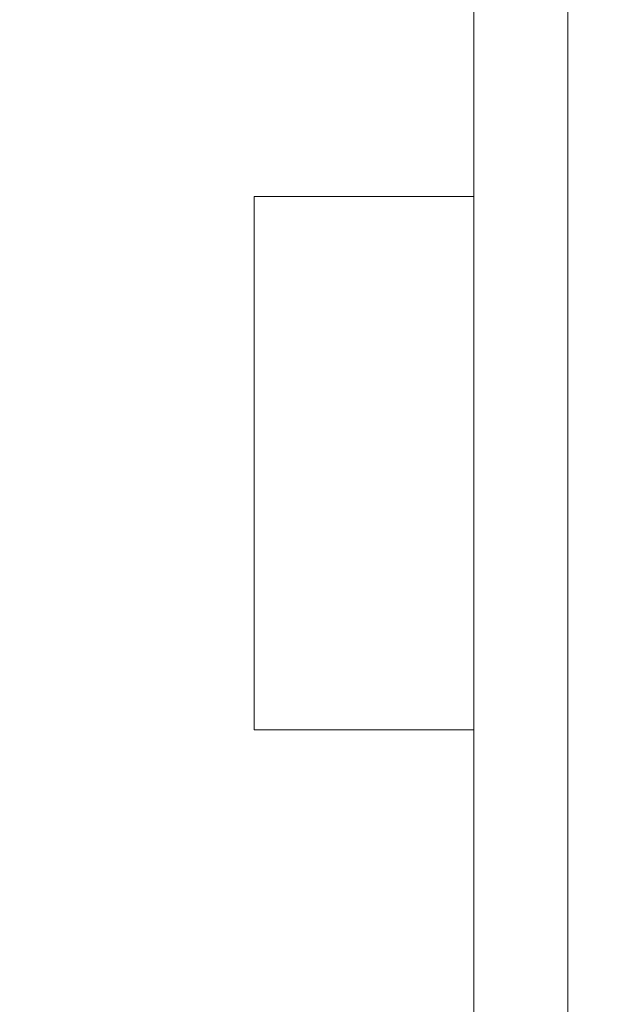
# Model space of a CAD drawing. Header units: metres. Extents: x -3.6 to 90.7, y -11.1 to 18.
# Tile 173 of 256: x 18.735 to 18.928, y 1.57 to 1.883. Entities that reach past the tile are written whole.
import ezdxf

# ---------------------------------------------------------------- set-up
doc = ezdxf.new("R2010")
doc.units = ezdxf.units.M
doc.header["$MEASUREMENT"] = 0
doc.linetypes.add('Wipeout_Contour', pattern=[1, 0, -1])
doc.layers.add('152 - Bemaßung_ Beschriftung.Ausbau', color=7, linetype='Continuous')
doc.layers.add('701 - Einrichtung.Möbel', color=7, linetype='Continuous')
doc.styles.add('ERSTELLTER_STIL_2', font='txt')
doc.dimstyles.new('ERSTELLTER_STIL__3', dxfattribs={"dimtxt": 0.1, "dimasz": 0.0532, "dimexe": 0.18, "dimexo": 0.0625, "dimgap": 0, "dimtad": 1, "dimtih": 1, "dimtoh": 1, "dimzin": 0, "dimdsep": 46, "dimtxsty": 'ERSTELLTER_STIL_2', "dimblk": 'ARROWHEAD_2', "dimblk1": 'ARROWHEAD_2', "dimblk2": 'ARROWHEAD_2', "dimcen": 0.09, "dimse1": 1, "dimse2": 1, "dimclrd": 7, "dimclre": 7, "dimclrt": 7, "dimazin": 0, "dimtfac": 1, "dimtdec": 4, "dimtmove": 0, "dimatfit": 3, "dimfxl": 1, "dimtolj": 1, "dimtzin": 0, "dimarcsym": 0})

# ---------------------------------------------------------------- blocks, each defined once
blk = doc.blocks.new('*D428')
at = {"layer": '152 - Bemaßung_ Beschriftung.Ausbau', "color": 7, "linetype": 'Continuous', "lineweight": 5}
for p, q in [((18.60997, -4.6125), (18.60997, -4.5075)), ((22.02997, -4.6125), (22.02997, -4.5075)), ((18.63018, -4.525), (18.58977, -4.595)), ((22.05018, -4.525), (22.00977, -4.595)), ((18.60997, -4.56), (22.02997, -4.56))]:
    blk.add_line(p, q, dxfattribs=at)
at = {"layer": '152 - Bemaßung_ Beschriftung.Ausbau', "color": 7, "lineweight": 5, "char_height": 0.1, "attachment_point": 7, "style": 'ERSTELLTER_STIL_2'}
for s, insert in [('\\A1;{\\pql;\\fArial|b0|i0|c0|p38;3,42}', (20.11106, -4.54)), ('\\A1;{\\pql;\\fArial|b0|i0|c0|p38;16}', (21.85797, -4.54))]:
    blk.add_mtext(s, dxfattribs=dict(at, insert=insert))
blk = doc.blocks.new('ARROWHEAD_2')
at = {"color": 0, "linetype": 'Continuous', "lineweight": 0}
for p, q in [((-0.3781, -0.655), (0.3781, 0.655)), ((0, 0), (-1, 0))]:
    blk.add_line(p, q, dxfattribs=at)

msp = doc.modelspace()

# ---------------------------------------------------------------- wipeouts: each hides what was drawn before it
at = {"color": 254, "linetype": 'Wipeout_Contour', "lineweight": 0, "ltscale": 118.742834}
msp.add_wipeout([(18.60997, 3.00998), (18.60997, 1.00998), (19.40997, 1.00998), (19.40997, 2.20998), (20.80997, 2.20998), (20.80997, 3.00998)], dxfattribs=at).dxf.layer = '701 - Einrichtung.Möbel'

# ---------------------------------------------------------------- next in the draw order: wipeouts: each hides what was drawn before it
at = {"color": 254, "linetype": 'Wipeout_Contour', "lineweight": 0, "ltscale": 75.939206}
msp.add_wipeout([(18.90989, 2.14212), (18.87989, 2.14212), (18.87989, 1.34212), (18.90989, 1.34212)], dxfattribs=at).dxf.layer = '701 - Einrichtung.Möbel'

# ---------------------------------------------------------------- next in the draw order: linework, layer by layer
at = {"layer": '701 - Einrichtung.Möbel', "color": 7, "linetype": 'Continuous', "lineweight": 5, "flags": 128}
msp.add_lwpolyline([(18.90989, 2.14212), (18.90989, 1.34212), (18.87989, 1.34212), (18.87989, 2.14212)], close=True, dxfattribs=at)

# ---------------------------------------------------------------- next in the draw order: wipeouts: each hides what was drawn before it
at = {"color": 254, "linetype": 'Wipeout_Contour', "lineweight": 0, "ltscale": 75.726992}
msp.add_wipeout([(18.87989, 1.65712), (18.87989, 1.82712), (18.80989, 1.82712), (18.80989, 1.65712)], dxfattribs=at).dxf.layer = '701 - Einrichtung.Möbel'

# ---------------------------------------------------------------- next in the draw order: linework, layer by layer
at = {"layer": '701 - Einrichtung.Möbel', "color": 7, "linetype": 'Continuous', "lineweight": 5, "flags": 128}
msp.add_lwpolyline([(18.87989, 1.65712), (18.80989, 1.65712), (18.80989, 1.82712), (18.87989, 1.82712)], close=True, dxfattribs=at)

# ---------------------------------------------------------------- next in the draw order: dimensions: what is measured, and where the dimension line sits
at = {"layer": '152 - Bemaßung_ Beschriftung.Ausbau', "color": 7, "linetype": 'Continuous', "lineweight": 5}
dim = msp.add_linear_dim(base=(22.02997, -4.56), p1=(18.60997, 2.94998), p2=(22.02997, 3.25749), dimstyle='ERSTELLTER_STIL__3', dxfattribs=at)
dim.commit()
dim.dimension.update_dxf_attribs({"geometry": '*D428', "text_midpoint": (20.24094, -4.49), "dimtype": 160})

doc.saveas('drawing.dxf')
